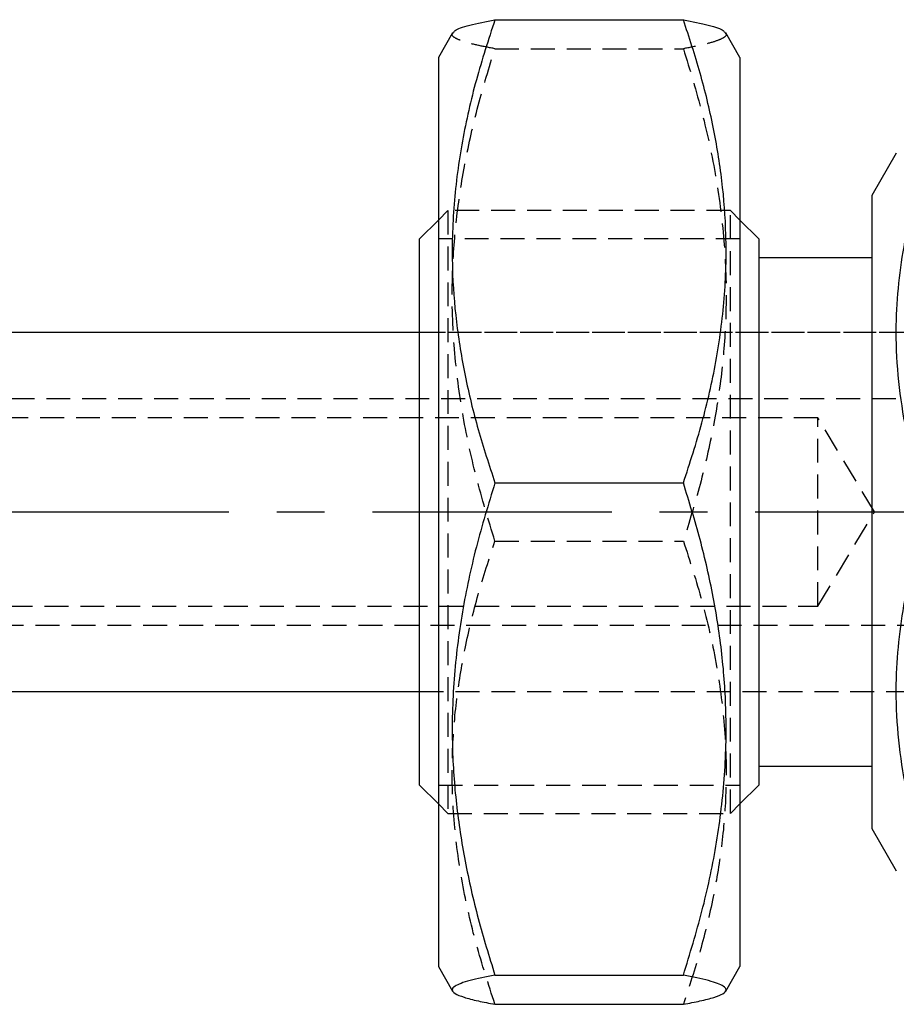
# Model space of a CAD drawing. Extents: x 15 to 185, y 7 to 146.
# Tile 2 of 39: x 51 to 75, y 9 to 35. Entities that reach past the tile are written whole.
import ezdxf

# ---------------------------------------------------------------- set-up
doc = ezdxf.new("R2010")
doc.units = 0
doc.header["$LTSCALE"] = 0.5
doc.linetypes.add('CENTERX2', pattern=[20.32, 12.7, -2.54, 2.54, -2.54])
doc.linetypes.add('HIDDEN', pattern=[1.905, 1.27, -0.635])
doc.layers.get('0').update_dxf_attribs({"linetype": 'CONTINUOUS'})

msp = doc.modelspace()

# ---------------------------------------------------------------- linework, layer by layer
at = {"color": 7, "linetype": 'CONTINUOUS'}
for p, q in [((64.06, 35.1111), (69.06, 35.1111)), ((62.9358, 34.7607), (62.56, 34.1098)), ((70.56, 34.1098), (70.1841, 34.7607)), ((62.56, 34.1098), (62.56, 9.9765)), ((70.56, 34.1098), (70.56, 9.9765)), ((74.7092, 31.5682), (74.06, 30.4436)), ((74.06, 30.4436), (74.06, 22.0432)), ((62.56, 29.7932), (62.06, 29.2932)), ((71.06, 29.2932), (70.56, 29.7932)), ((62.06, 14.7932), (62.06, 29.2932)), ((71.06, 29.2932), (71.06, 14.7932)), ((74.06, 28.7932), (71.06, 28.7932)), ((62.06, 26.8057), (42.1298, 26.8057)), ((64.06, 22.8142), (69.06, 22.8142)), ((74.06, 22.0432), (74.06, 13.6427)), ((42.1298, 17.2807), (62.06, 17.2807)), ((71.06, 15.2932), (74.06, 15.2932)), ((62.06, 14.7932), (62.56, 14.2932)), ((70.56, 14.2932), (71.06, 14.7932)), ((74.06, 13.6427), (74.7092, 12.5182)), ((62.56, 9.9765), (62.9358, 9.3256)), ((70.1841, 9.3256), (70.56, 9.9765)), ((64.06, 9.7462), (69.06, 9.7462)), ((64.06, 8.9752), (69.06, 8.9752))]:
    msp.add_line(p, q, dxfattribs=at)
at = {"color": 7, "linetype": 'HIDDEN'}
for p, q in [((64.06, 34.3401), (69.06, 34.3401)), ((62.81, 30.0432), (62.56, 29.7932)), ((62.81, 30.0432), (62.81, 14.0432)), ((70.31, 30.0432), (62.81, 30.0432)), ((70.31, 14.0432), (70.31, 30.0432)), ((70.56, 29.7932), (70.31, 30.0432)), ((70.56, 29.2932), (62.56, 29.2932)), ((89.1798, 26.8057), (62.06, 26.8057)), ((77.9868, 26.8057), (62.06, 26.8057)), ((86.1298, 25.0432), (36.6298, 25.0432)), ((72.6298, 24.5432), (41.6298, 24.5432)), ((72.6298, 19.5432), (72.6298, 24.5432)), ((74.132, 22.0432), (72.6298, 24.5432)), ((72.6298, 19.5432), (74.132, 22.0432)), ((64.06, 21.2721), (69.06, 21.2721)), ((41.6298, 19.5432), (72.6298, 19.5432)), ((36.6298, 19.0432), (86.1298, 19.0432)), ((62.06, 17.2807), (89.2109, 17.2807)), ((62.06, 17.2807), (77.9796, 17.2807)), ((62.56, 14.7932), (70.56, 14.7932)), ((62.56, 14.2932), (62.81, 14.0432)), ((70.31, 14.0432), (70.56, 14.2932)), ((62.81, 14.0432), (70.31, 14.0432))]:
    msp.add_line(p, q, dxfattribs=at)
at = {"color": 179, "linetype": 'CENTERX2'}
msp.add_line((20.1692, 22.0432), (96.6391, 22.0432), dxfattribs=at)
at = {"color": 7, "linetype": 'CONTINUOUS'}
for points, knots in [([(64.06, 35.1111), (63.8873, 34.5798), (63.542, 33.5174), (63.1705, 31.8814), (62.9471, 30.2145), (62.9028, 28.6081), (63.0176, 27.0884), (63.2528, 25.6542), (63.5978, 24.2265), (63.9059, 23.285), (64.06, 22.8142)], [0, 0, 0, 0, 0.1323067, 0.2645759, 0.3998042, 0.5350081, 0.6501975, 0.7654049, 0.8826911, 1, 1, 1, 1]), ([(62.9557, 34.7606), (62.9666, 34.7815), (63.0033, 34.851), (63.347, 34.9688), (63.8215, 35.0635), (64.06, 35.1111)], [0, 0, 0, 0, 0.1754209, 0.5855091, 1, 1, 1, 1]), ([(69.06, 35.1111), (69.2964, 35.064), (69.7714, 34.9693), (70.1154, 34.8515), (70.1541, 34.7815), (70.1656, 34.7606)], [0, 0, 0, 0, 0.4104326, 0.8245706, 1, 1, 1, 1]), ([(69.06, 22.8142), (69.2327, 23.3455), (69.578, 24.4079), (69.9495, 26.0439), (70.1729, 27.7108), (70.2171, 29.3172), (70.1023, 30.8369), (69.8672, 32.2711), (69.5222, 33.6988), (69.2141, 34.6403), (69.06, 35.1111)], [0, 0, 0, 0, 0.1323067, 0.2645759, 0.3998042, 0.535008, 0.6501975, 0.7654049, 0.8826911, 1, 1, 1, 1]), ([(75.2918, 22.941), (75.2572, 23.0544), (75.0964, 23.5799), (74.8961, 24.5455), (74.7245, 25.8357), (74.692, 27.0804), (74.7792, 28.2571), (75.0086, 29.7443), (75.3387, 30.836), (75.56, 31.5682)], [0, 0, 0, 0, 0.040254, 0.1865698, 0.3361587, 0.4857207, 0.6131449, 0.7405889, 1, 1, 1, 1]), ([(64.06, 22.8142), (63.8873, 22.2496), (63.542, 21.1206), (63.1705, 19.382), (62.9471, 17.6106), (62.9028, 15.9034), (63.0176, 14.2884), (63.2528, 12.7643), (63.5978, 11.2471), (63.9059, 10.2466), (64.06, 9.7462)], [0, 0, 0, 0, 0.13230666, 0.26457592, 0.3998042, 0.53500804, 0.65019747, 0.76540484, 0.88269111, 1, 1, 1, 1]), ([(69.06, 9.7462), (69.2327, 10.3108), (69.578, 11.4399), (69.9495, 13.1785), (70.1729, 14.9498), (70.2171, 16.657), (70.1023, 18.272), (69.8672, 19.7961), (69.5222, 21.3133), (69.2141, 22.3139), (69.06, 22.8142)], [0, 0, 0, 0, 0.13230669, 0.26457593, 0.39980422, 0.53500805, 0.6501975, 0.7654049, 0.88269111, 1, 1, 1, 1]), ([(75.56, 12.5182), (75.4305, 12.9297), (75.1715, 13.7526), (74.8928, 15.0198), (74.7256, 16.3109), (74.6911, 17.5555), (74.7813, 18.7318), (74.9482, 19.8828), (75.1737, 20.6456), (75.2928, 21.0484)], [0, 0, 0, 0, 0.1479477, 0.2958536, 0.4470683, 0.5982556, 0.7270646, 0.8558936, 1, 1, 1, 1]), ([(64.06, 9.7462), (63.8215, 9.6991), (63.3423, 9.6045), (62.9921, 9.4748), (62.9, 9.3602), (62.9798, 9.2612), (63.2211, 9.162), (63.5845, 9.0663), (63.9068, 9.0045), (64.06, 8.9752)], [0, 0, 0, 0, 0.1867969, 0.3752804, 0.5006296, 0.6259789, 0.7546698, 0.8833963, 1, 1, 1, 1]), ([(69.06, 8.9752), (69.2132, 9.0045), (69.5313, 9.0655), (69.8899, 9.1596), (70.1346, 9.2578), (70.2211, 9.3577), (70.1305, 9.4735), (69.7796, 9.604), (69.3007, 9.6987), (69.06, 9.7462)], [0, 0, 0, 0, 0.1166038, 0.24211, 0.367584, 0.4961517, 0.6247186, 0.8113574, 1, 1, 1, 1])]:
    msp.add_open_spline(points, degree=3, knots=knots, dxfattribs=at)
at = {"color": 7, "linetype": 'HIDDEN'}
for points, knots in [([(64.06, 34.3401), (63.9069, 34.3694), (63.5891, 34.4303), (63.2284, 34.5244), (62.9917, 34.6227), (62.8991, 34.7017), (62.9435, 34.7479), (62.9557, 34.7606)], [0, 0, 0, 0, 0.2139985, 0.4443353, 0.6746129, 0.9105684, 1, 1, 1, 1]), ([(70.1656, 34.7606), (70.1772, 34.7488), (70.2204, 34.7043), (70.1337, 34.626), (69.9006, 34.5269), (69.5351, 34.4311), (69.2131, 34.3694), (69.06, 34.3401)], [0, 0, 0, 0, 0.0835185, 0.3135689, 0.549752, 0.7860002, 1, 1, 1, 1]), ([(64.06, 21.2721), (63.8873, 21.8367), (63.542, 22.9657), (63.1705, 24.7043), (62.9471, 26.4757), (62.9028, 28.1829), (63.0176, 29.7979), (63.2528, 31.322), (63.5978, 32.8392), (63.9059, 33.8397), (64.06, 34.3401)], [0, 0, 0, 0, 0.13230666, 0.26457592, 0.3998042, 0.53500804, 0.65019747, 0.76540484, 0.88269111, 1, 1, 1, 1]), ([(69.06, 34.3401), (69.2327, 33.7755), (69.578, 32.6464), (69.9495, 30.9078), (70.1729, 29.1365), (70.2171, 27.4293), (70.1023, 25.8143), (69.8672, 24.2902), (69.5222, 22.773), (69.2141, 21.7724), (69.06, 21.2721)], [0, 0, 0, 0, 0.13230669, 0.26457593, 0.39980422, 0.53500805, 0.6501975, 0.7654049, 0.88269111, 1, 1, 1, 1]), ([(64.06, 8.9752), (63.8873, 9.5065), (63.542, 10.5689), (63.1705, 12.2049), (62.9471, 13.8718), (62.9028, 15.4782), (63.0176, 16.9979), (63.2528, 18.4321), (63.5978, 19.8598), (63.9059, 20.8013), (64.06, 21.2721)], [0, 0, 0, 0, 0.1323067, 0.2645759, 0.3998042, 0.5350081, 0.6501975, 0.7654049, 0.8826911, 1, 1, 1, 1]), ([(69.06, 21.2721), (69.2327, 20.7408), (69.578, 19.6784), (69.9495, 18.0424), (70.1729, 16.3755), (70.2171, 14.7691), (70.1023, 13.2494), (69.8672, 11.8152), (69.5222, 10.3875), (69.2141, 9.446), (69.06, 8.9752)], [0, 0, 0, 0, 0.1323067, 0.2645759, 0.3998042, 0.535008, 0.6501975, 0.7654049, 0.8826911, 1, 1, 1, 1])]:
    msp.add_open_spline(points, degree=3, knots=knots, dxfattribs=at)

doc.saveas('drawing.dxf')
